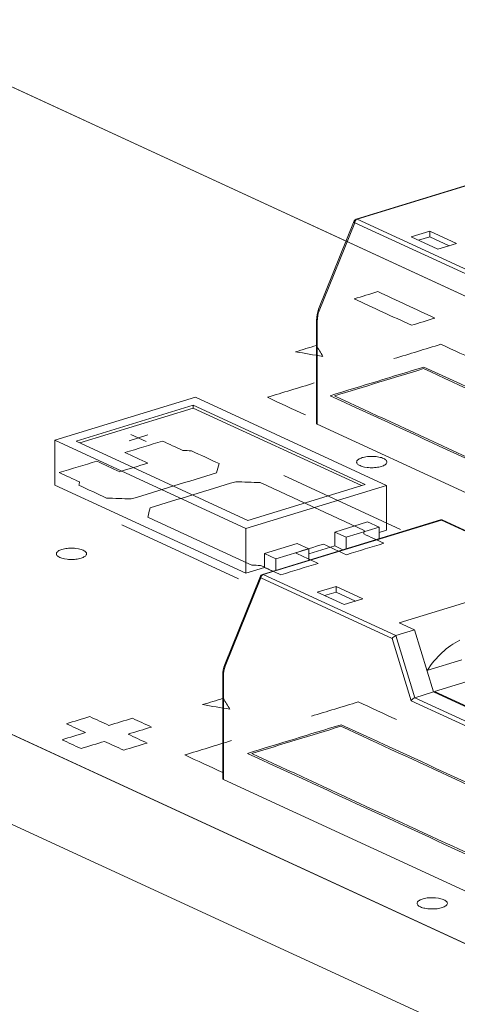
# Model space of a CAD drawing. Header units: inches. Extents: x -35 to 647, y 178 to 608.
# Tile 11 of 234: x 116 to 123, y 342 to 358. Entities that reach past the tile are written whole.
import ezdxf

# ---------------------------------------------------------------- set-up
doc = ezdxf.new("R2010")
doc.units = ezdxf.units.IN
doc.header["$MEASUREMENT"] = 0
doc.layers.add('1', color=7, linetype='Continuous')

# ---------------------------------------------------------------- blocks, each defined once
blk = doc.blocks.new('block 2755')
at = {"layer": '1', "color": 155, "lineweight": 18, "true_color": 0x4c7299}
blk.add_lwpolyline([(121.504, 354.921), (120.915, 353.462)], dxfattribs=at)
blk = doc.blocks.new('block 2756')
at = {"layer": '1', "color": 155, "lineweight": 18, "true_color": 0x4c7299}
blk.add_lwpolyline([(124.483, 355.85), (121.536, 354.95)], dxfattribs=at)
blk = doc.blocks.new('block 2757')
at = {"layer": '1', "color": 155, "lineweight": 18, "true_color": 0x4c7299}
blk.add_lwpolyline([(120.881, 353.271), (120.881, 351.573)], dxfattribs=at)
blk = doc.blocks.new('block 2783')
at = {"layer": '1', "color": 155, "lineweight": 18, "true_color": 0x4c7299}
blk.add_lwpolyline([(125.155, 348.966), (122.968, 349.974)], dxfattribs=at)
blk = doc.blocks.new('block 2784')
at = {"layer": '1', "color": 155, "lineweight": 18, "true_color": 0x4c7299}
blk.add_lwpolyline([(119.953, 349.047), (119.364, 347.589)], dxfattribs=at)
blk = doc.blocks.new('block 2785')
at = {"layer": '1', "color": 155, "lineweight": 18, "true_color": 0x4c7299}
blk.add_lwpolyline([(122.932, 349.977), (119.985, 349.076)], dxfattribs=at)
blk = doc.blocks.new('block 2786')
at = {"layer": '1', "color": 155, "lineweight": 18, "true_color": 0x4c7299}
blk.add_lwpolyline([(119.331, 347.397), (119.331, 345.699)], dxfattribs=at)
blk = doc.blocks.new('block 2832')
at = {"layer": '1', "color": 155, "lineweight": 18, "true_color": 0x4c7299}
blk.add_lwpolyline([(119.745, 349.969), (116.904, 351.279)], dxfattribs=at)
blk = doc.blocks.new('block 2833')
at = {"layer": '1', "color": 155, "lineweight": 18, "true_color": 0x4c7299}
blk.add_lwpolyline([(121.684, 350.561), (119.745, 349.969)], dxfattribs=at)
blk = doc.blocks.new('block 2834')
at = {"layer": '1', "color": 155, "lineweight": 18, "true_color": 0x4c7299}
blk.add_lwpolyline([(118.843, 351.872), (121.684, 350.561)], dxfattribs=at)
blk = doc.blocks.new('block 2835')
at = {"layer": '1', "color": 155, "lineweight": 18, "true_color": 0x4c7299}
blk.add_lwpolyline([(119.709, 349.837), (122.035, 350.548)], dxfattribs=at)
blk = doc.blocks.new('block 2836')
at = {"layer": '1', "color": 155, "lineweight": 18, "true_color": 0x4c7299}
blk.add_lwpolyline([(118.879, 352.004), (116.552, 351.293)], dxfattribs=at)
blk = doc.blocks.new('block 2837')
at = {"layer": '1', "color": 155, "lineweight": 18, "true_color": 0x4c7299}
blk.add_lwpolyline([(116.552, 351.293), (119.709, 349.837)], dxfattribs=at)
blk = doc.blocks.new('block 2838')
at = {"layer": '1', "color": 155, "lineweight": 18, "true_color": 0x4c7299}
blk.add_lwpolyline([(116.904, 351.279), (118.843, 351.872)], dxfattribs=at)
blk = doc.blocks.new('block 2839')
at = {"layer": '1', "color": 155, "lineweight": 18, "true_color": 0x4c7299}
blk.add_lwpolyline([(122.035, 350.548), (118.879, 352.004)], dxfattribs=at)
blk = doc.blocks.new('block 2840')
at = {"layer": '1', "color": 155, "lineweight": 18, "true_color": 0x4c7299}
blk.add_lwpolyline([(120.208, 349.334), (120.019, 349.422)], dxfattribs=at)
blk = doc.blocks.new('block 2841')
at = {"layer": '1', "color": 155, "lineweight": 18, "true_color": 0x4c7299}
blk.add_lwpolyline([(120.751, 349.5), (120.208, 349.334)], dxfattribs=at)
blk = doc.blocks.new('block 2842')
at = {"layer": '1', "color": 155, "lineweight": 18, "true_color": 0x4c7299}
blk.add_lwpolyline([(121.372, 349.69), (121.915, 349.856)], dxfattribs=at)
blk = doc.blocks.new('block 2843')
at = {"layer": '1', "color": 155, "lineweight": 18, "true_color": 0x4c7299}
blk.add_lwpolyline([(121.182, 349.777), (121.372, 349.69)], dxfattribs=at)
blk = doc.blocks.new('block 2844')
at = {"layer": '1', "color": 155, "lineweight": 18, "true_color": 0x4c7299}
blk.add_lwpolyline([(121.915, 349.856), (121.725, 349.943)], dxfattribs=at)
blk = doc.blocks.new('block 3220')
at = {"layer": '1', "color": 155, "lineweight": 18, "true_color": 0x4c7299}
blk.add_lwpolyline([(120.562, 349.588), (120.751, 349.5)], dxfattribs=at)
blk = doc.blocks.new('block 3428')
at = {"layer": '1', "color": 155, "lineweight": 18, "true_color": 0x4c7299}
blk.add_lwpolyline([(122.886, 354.451), (123.196, 354.546)], dxfattribs=at)
blk = doc.blocks.new('block 3429')
at = {"layer": '1', "color": 155, "lineweight": 18, "true_color": 0x4c7299}
blk.add_lwpolyline([(123.196, 354.546), (122.754, 354.75)], dxfattribs=at)
blk = doc.blocks.new('block 3430')
at = {"layer": '1', "color": 155, "lineweight": 18, "true_color": 0x4c7299}
blk.add_lwpolyline([(122.754, 354.75), (122.444, 354.655)], dxfattribs=at)
blk = doc.blocks.new('block 3431')
at = {"layer": '1', "color": 155, "lineweight": 18, "true_color": 0x4c7299}
blk.add_lwpolyline([(122.444, 354.655), (122.886, 354.451)], dxfattribs=at)
blk = doc.blocks.new('block 3433')
at = {"layer": '1', "color": 155, "lineweight": 13, "true_color": 0x4c7299}
blk.add_lwpolyline([(121.551, 354.948), (123.74, 353.938)], dxfattribs=at)
blk = doc.blocks.new('block 3434')
at = {"layer": '1', "color": 155, "lineweight": 13, "true_color": 0x4c7299}
blk.add_lwpolyline([(124.498, 355.849), (121.551, 354.948)], dxfattribs=at)
blk = doc.blocks.new('block 3465')
at = {"layer": '1', "color": 155, "lineweight": 13, "true_color": 0x4c7299}
blk.add_lwpolyline([(123.683, 353.889), (121.512, 354.89)], dxfattribs=at)
blk = doc.blocks.new('block 3470')
at = {"layer": '1', "color": 155, "lineweight": 13, "true_color": 0x4c7299}
blk.add_lwpolyline([(121.512, 354.89), (120.923, 353.432)], dxfattribs=at)
blk = doc.blocks.new('block 3635')
at = {"layer": '1', "color": 155, "lineweight": 18, "true_color": 0x4c7299}
blk.add_lwpolyline([(122.447, 346.989), (122.132, 348.015)], dxfattribs=at)
blk = doc.blocks.new('block 3636')
at = {"layer": '1', "color": 155, "lineweight": 13, "true_color": 0x4c7299}
blk.add_lwpolyline([(122.19, 348.065), (122.505, 347.038)], dxfattribs=at)
blk = doc.blocks.new('block 3637')
at = {"layer": '1', "color": 155, "lineweight": 13, "true_color": 0x4c7299}
blk.add_lwpolyline([(125.137, 348.965), (122.947, 349.975)], dxfattribs=at)
blk = doc.blocks.new('block 3639')
at = {"layer": '1', "color": 155, "lineweight": 18, "true_color": 0x4c7299}
blk.add_lwpolyline([(121.335, 348.578), (121.645, 348.673)], dxfattribs=at)
blk = doc.blocks.new('block 3640')
at = {"layer": '1', "color": 155, "lineweight": 18, "true_color": 0x4c7299}
blk.add_lwpolyline([(121.645, 348.673), (121.203, 348.876)], dxfattribs=at)
blk = doc.blocks.new('block 3641')
at = {"layer": '1', "color": 155, "lineweight": 18, "true_color": 0x4c7299}
blk.add_lwpolyline([(121.203, 348.876), (120.893, 348.782)], dxfattribs=at)
blk = doc.blocks.new('block 3642')
at = {"layer": '1', "color": 155, "lineweight": 18, "true_color": 0x4c7299}
blk.add_lwpolyline([(120.893, 348.782), (121.335, 348.578)], dxfattribs=at)
blk = doc.blocks.new('block 3643')
at = {"layer": '1', "color": 155, "lineweight": 18, "true_color": 0x4c7299}
blk.add_lwpolyline([(122.5, 348.159), (122.19, 348.065)], dxfattribs=at)
blk = doc.blocks.new('block 3644')
at = {"layer": '1', "color": 155, "lineweight": 13, "true_color": 0x4c7299}
blk.add_lwpolyline([(120, 349.075), (122.19, 348.065)], dxfattribs=at)
blk = doc.blocks.new('block 3645')
at = {"layer": '1', "color": 155, "lineweight": 13, "true_color": 0x4c7299}
blk.add_lwpolyline([(122.947, 349.975), (120, 349.075)], dxfattribs=at)
blk = doc.blocks.new('block 3648')
at = {"layer": '1', "color": 155, "lineweight": 18, "true_color": 0x4c7299}
blk.add_lwpolyline([(122.247, 348.276), (122.5, 348.159)], dxfattribs=at)
blk = doc.blocks.new('block 3653')
at = {"layer": '1', "color": 155, "lineweight": 18, "true_color": 0x4c7299}
blk.add_lwpolyline([(124.574, 348.987), (122.247, 348.276)], dxfattribs=at)
blk = doc.blocks.new('block 3654')
at = {"layer": '1', "color": 155, "lineweight": 13, "true_color": 0x4c7299}
blk.add_lwpolyline([(122.132, 348.015), (119.961, 349.017)], dxfattribs=at)
blk = doc.blocks.new('block 3656')
at = {"layer": '1', "color": 155, "lineweight": 18, "true_color": 0x4c7299}
blk.add_lwpolyline([(122.815, 347.133), (122.5, 348.159)], dxfattribs=at)
blk = doc.blocks.new('block 3657')
at = {"layer": '1', "color": 155, "lineweight": 18, "true_color": 0x4c7299}
blk.add_lwpolyline([(122.815, 347.133), (122.505, 347.038)], dxfattribs=at)
blk = doc.blocks.new('block 3676')
at = {"layer": '1', "color": 155, "lineweight": 13, "true_color": 0x4c7299}
blk.add_lwpolyline([(119.961, 349.017), (119.372, 347.558)], dxfattribs=at)
blk = doc.blocks.new('block 3689')
at = {"layer": '1', "color": 155, "lineweight": 13, "true_color": 0x4c7299}
blk.add_lwpolyline([(122.505, 347.038), (124.267, 346.226)], dxfattribs=at)
blk = doc.blocks.new('block 3690')
at = {"layer": '1', "color": 155, "lineweight": 13, "true_color": 0x4c7299}
blk.add_lwpolyline([(124.248, 346.158), (122.447, 346.989)], dxfattribs=at)
blk = doc.blocks.new('block 3693')
at = {"layer": '1', "color": 155, "lineweight": 18, "true_color": 0x4c7299}
blk.add_lwpolyline([(124.403, 346.401), (122.815, 347.133)], dxfattribs=at)
blk = doc.blocks.new('block 3697')
at = {"layer": '1', "color": 155, "lineweight": 18, "true_color": 0x4c7299}
blk.add_lwpolyline([(123.786, 347.433), (122.828, 347.141)], dxfattribs=at)
blk = doc.blocks.new('block 3698')
at = {"layer": '1', "color": 155, "lineweight": 18, "true_color": 0x4c7299}
blk.add_lwpolyline([(122.828, 347.141), (124.411, 346.411)], dxfattribs=at)
blk = doc.blocks.new('block 3853')
at = {"layer": '1', "color": 155, "lineweight": 18, "true_color": 0x4c7299}
blk.add_lwpolyline([(122.035, 350.548), (122.035, 349.806)], dxfattribs=at)
blk = doc.blocks.new('block 3854')
at = {"layer": '1', "color": 155, "lineweight": 18, "true_color": 0x4c7299}
blk.add_lwpolyline([(118.843, 351.825), (118.843, 351.872)], dxfattribs=at)
blk = doc.blocks.new('block 3855')
at = {"layer": '1', "color": 155, "lineweight": 18, "true_color": 0x4c7299}
blk.add_lwpolyline([(116.552, 351.293), (116.552, 350.551)], dxfattribs=at)
blk = doc.blocks.new('block 3856')
at = {"layer": '1', "color": 155, "lineweight": 18, "true_color": 0x4c7299}
blk.add_lwpolyline([(119.709, 349.837), (119.709, 349.095)], dxfattribs=at)
blk = doc.blocks.new('block 3857')
at = {"layer": '1', "color": 155, "lineweight": 18, "true_color": 0x4c7299}
blk.add_lwpolyline([(116.965, 351.251), (118.843, 351.825)], dxfattribs=at)
blk = doc.blocks.new('block 3858')
at = {"layer": '1', "color": 155, "lineweight": 18, "true_color": 0x4c7299}
blk.add_lwpolyline([(118.843, 351.825), (121.623, 350.543)], dxfattribs=at)
blk = doc.blocks.new('block 3859')
at = {"layer": '1', "color": 155, "lineweight": 18, "true_color": 0x4c7299}
blk.add_lwpolyline([(120.019, 349.422), (120.019, 349.19)], dxfattribs=at)
blk = doc.blocks.new('block 3860')
at = {"layer": '1', "color": 155, "lineweight": 18, "true_color": 0x4c7299}
blk.add_lwpolyline([(121.182, 349.777), (121.182, 349.546)], dxfattribs=at)
blk = doc.blocks.new('block 3861')
at = {"layer": '1', "color": 155, "lineweight": 18, "true_color": 0x4c7299}
blk.add_lwpolyline([(120.751, 349.5), (120.751, 349.31)], dxfattribs=at)
blk = doc.blocks.new('block 3862')
at = {"layer": '1', "color": 155, "lineweight": 18, "true_color": 0x4c7299}
blk.add_lwpolyline([(120.208, 349.334), (120.208, 349.144)], dxfattribs=at)
blk = doc.blocks.new('block 3863')
at = {"layer": '1', "color": 155, "lineweight": 18, "true_color": 0x4c7299}
blk.add_lwpolyline([(120.019, 349.422), (120.562, 349.588)], dxfattribs=at)
blk = doc.blocks.new('block 3864')
at = {"layer": '1', "color": 155, "lineweight": 18, "true_color": 0x4c7299}
blk.add_lwpolyline([(121.372, 349.69), (121.372, 349.5)], dxfattribs=at)
blk = doc.blocks.new('block 3865')
at = {"layer": '1', "color": 155, "lineweight": 18, "true_color": 0x4c7299}
blk.add_lwpolyline([(121.915, 349.856), (121.915, 349.666)], dxfattribs=at)
blk = doc.blocks.new('block 3866')
at = {"layer": '1', "color": 155, "lineweight": 18, "true_color": 0x4c7299}
blk.add_lwpolyline([(121.725, 349.943), (121.182, 349.777)], dxfattribs=at)
blk = doc.blocks.new('block 3867')
at = {"layer": '1', "color": 155, "lineweight": 18, "true_color": 0x4c7299}
blk.add_lwpolyline([(121.182, 349.546), (121.317, 349.483)], dxfattribs=at)
blk = doc.blocks.new('block 3868')
at = {"layer": '1', "color": 155, "lineweight": 18, "true_color": 0x4c7299}
blk.add_lwpolyline([(120.154, 349.128), (120.019, 349.19)], dxfattribs=at)
blk = doc.blocks.new('block 3869')
at = {"layer": '1', "color": 155, "lineweight": 18, "true_color": 0x4c7299}
blk.add_lwpolyline([(116.552, 350.551), (119.709, 349.095)], dxfattribs=at)
blk = doc.blocks.new('block 3870')
at = {"layer": '1', "color": 155, "lineweight": 18, "true_color": 0x4c7299}
blk.add_lwpolyline([(119.709, 349.095), (120.019, 349.19)], dxfattribs=at)
blk = doc.blocks.new('block 3871')
at = {"layer": '1', "color": 155, "lineweight": 18, "true_color": 0x4c7299}
blk.add_lwpolyline([(121.915, 349.769), (122.035, 349.806)], dxfattribs=at)
blk = doc.blocks.new('block 3872')
at = {"layer": '1', "color": 155, "lineweight": 18, "true_color": 0x4c7299}
blk.add_lwpolyline([(120.751, 349.414), (121.182, 349.546)], dxfattribs=at)
blk = doc.blocks.new('block 4667')
at = {"layer": '1', "color": 155, "lineweight": 18, "true_color": 0x4c7299}
blk.add_lwpolyline([(122.754, 354.657), (122.754, 354.75)], dxfattribs=at)
blk = doc.blocks.new('block 4675')
at = {"layer": '1', "color": 155, "lineweight": 18, "true_color": 0x4c7299}
blk.add_lwpolyline([(123.075, 354.509), (122.754, 354.657)], dxfattribs=at)
blk = doc.blocks.new('block 4676')
at = {"layer": '1', "color": 155, "lineweight": 18, "true_color": 0x4c7299}
blk.add_lwpolyline([(122.754, 354.657), (122.565, 354.599)], dxfattribs=at)
blk = doc.blocks.new('block 4702')
at = {"layer": '1', "color": 155, "lineweight": 13, "true_color": 0x4c7299}
blk.add_lwpolyline([(120.893, 353.259), (120.893, 351.561)], dxfattribs=at)
blk = doc.blocks.new('block 4706')
at = {"layer": '1', "color": 155, "lineweight": 18, "true_color": 0x4c7299}
blk.add_lwpolyline([(128.278, 348.154), (120.893, 351.561)], dxfattribs=at)
blk = doc.blocks.new('block 4783')
at = {"layer": '1', "color": 155, "lineweight": 18, "true_color": 0x4c7299}
blk.add_lwpolyline([(121.203, 348.784), (121.203, 348.876)], dxfattribs=at)
blk = doc.blocks.new('block 4792')
at = {"layer": '1', "color": 155, "lineweight": 18, "true_color": 0x4c7299}
blk.add_lwpolyline([(121.524, 348.636), (121.203, 348.784)], dxfattribs=at)
blk = doc.blocks.new('block 4793')
at = {"layer": '1', "color": 155, "lineweight": 18, "true_color": 0x4c7299}
blk.add_lwpolyline([(121.203, 348.784), (121.014, 348.726)], dxfattribs=at)
blk = doc.blocks.new('block 4813')
at = {"layer": '1', "color": 155, "lineweight": 18, "true_color": 0x4c7299}
blk.add_lwpolyline([(123.283, 347.665), (122.706, 347.489)], dxfattribs=at)
blk = doc.blocks.new('block 4818')
at = {"layer": '1', "color": 155, "lineweight": 13, "true_color": 0x4c7299}
blk.add_lwpolyline([(119.342, 347.385), (119.342, 345.687)], dxfattribs=at)
blk = doc.blocks.new('block 4822')
at = {"layer": '1', "color": 155, "lineweight": 18, "true_color": 0x4c7299}
blk.add_lwpolyline([(126.727, 342.281), (119.342, 345.687)], dxfattribs=at)
blk = doc.blocks.new('block 4950')
at = {"layer": '1', "color": 18, "lineweight": 13, "true_color": 0x4c0000}
blk.add_lwpolyline([(190.315, 312.075), (107.269, 350.384)], dxfattribs=at)
blk = doc.blocks.new('block 4969')
at = {"layer": '1', "color": 18, "lineweight": 13, "true_color": 0x4c0000}
blk.add_lwpolyline([(119.592, 349.002), (117.661, 349.893)], dxfattribs=at)
blk = doc.blocks.new('block 4972')
at = {"layer": '1', "color": 18, "lineweight": 13, "true_color": 0x4c0000}
blk.add_lwpolyline([(119.592, 349.002), (117.661, 349.893)], dxfattribs=at)
blk = doc.blocks.new('block 4990')
at = {"layer": '1', "color": 18, "lineweight": 13, "true_color": 0x4c0000}
blk.add_lwpolyline([(190.315, 312.075), (107.269, 350.384)], dxfattribs=at)
blk = doc.blocks.new('block 5096')
at = {"layer": '1', "color": 18, "lineweight": 13, "true_color": 0x4c0000}
blk.add_lwpolyline([(114.071, 357.951), (197.117, 319.642)], dxfattribs=at)
blk = doc.blocks.new('block 5139')
at = {"layer": '1', "color": 18, "lineweight": 13, "true_color": 0x4c0000}
blk.add_lwpolyline([(122.271, 349.82), (120.339, 350.712)], dxfattribs=at)
blk = doc.blocks.new('block 5140')
at = {"layer": '1', "color": 18, "lineweight": 13, "true_color": 0x4c0000}
blk.add_lwpolyline([(117.811, 351.391), (118.063, 351.275)], dxfattribs=at)
blk = doc.blocks.new('block 5141')
at = {"layer": '1', "color": 18, "lineweight": 13, "true_color": 0x4c0000}
blk.add_lwpolyline([(117.782, 351.286), (118.092, 351.381)], dxfattribs=at)
blk = doc.blocks.new('block 5159')
at = {"layer": '1', "color": 18, "lineweight": 13, "true_color": 0x4c0000}
blk.add_lwpolyline([(117.782, 351.286), (118.092, 351.381)], dxfattribs=at)
blk = doc.blocks.new('block 5177')
at = {"layer": '1', "color": 18, "lineweight": 13, "true_color": 0x4c0000}
blk.add_lwpolyline([(122.271, 349.82), (120.339, 350.712)], dxfattribs=at)
blk = doc.blocks.new('block 5180')
at = {"layer": '1', "color": 18, "lineweight": 13, "true_color": 0x4c0000}
blk.add_lwpolyline([(117.811, 351.391), (118.063, 351.275)], dxfattribs=at)
blk = doc.blocks.new('block 5185')
at = {"layer": '1', "color": 18, "lineweight": 13, "true_color": 0x4c0000}
blk.add_lwpolyline([(114.071, 357.951), (197.117, 319.642)], dxfattribs=at)
blk = doc.blocks.new('block 5335')
at = {"layer": '1', "color": 155, "lineweight": 18, "true_color": 0x4c7299}
blk.add_open_spline([(121.536, 354.95), (121.522, 354.945), (121.51, 354.935), (121.504, 354.921)], degree=3, dxfattribs=at)
blk = doc.blocks.new('block 5338')
at = {"layer": '1', "color": 155, "lineweight": 18, "true_color": 0x4c7299}
blk.add_open_spline([(119.985, 349.076), (119.971, 349.072), (119.959, 349.061), (119.953, 349.047)], degree=3, dxfattribs=at)
blk = doc.blocks.new('block 5339')
at = {"layer": '1', "color": 155, "lineweight": 18, "true_color": 0x4c7299}
blk.add_open_spline([(122.968, 349.974), (122.957, 349.979), (122.944, 349.98), (122.932, 349.977)], degree=3, dxfattribs=at)
blk = doc.blocks.new('block 5480')
at = {"layer": '1', "color": 155, "lineweight": 13, "true_color": 0x4c7299}
blk.add_open_spline([(121.551, 354.948), (121.529, 354.942), (121.512, 354.916), (121.512, 354.89)], degree=3, dxfattribs=at)
blk = doc.blocks.new('block 5481')
at = {"layer": '1', "color": 155, "lineweight": 13, "true_color": 0x4c7299}
blk.add_open_spline([(121.551, 354.948), (121.546, 354.951), (121.541, 354.951), (121.536, 354.95)], degree=3, dxfattribs=at)
blk = doc.blocks.new('block 5482')
at = {"layer": '1', "color": 155, "lineweight": 13, "true_color": 0x4c7299}
blk.add_open_spline([(121.504, 354.921), (121.501, 354.911), (121.503, 354.9), (121.512, 354.89)], degree=3, dxfattribs=at)
blk = doc.blocks.new('block 5486')
at = {"layer": '1', "color": 155, "lineweight": 13, "true_color": 0x4c7299}
blk.add_open_spline([(120.915, 353.462), (120.911, 353.453), (120.914, 353.442), (120.923, 353.432)], degree=3, dxfattribs=at)
blk = doc.blocks.new('block 5492')
at = {"layer": '1', "color": 155, "lineweight": 13, "true_color": 0x4c7299}
blk.add_open_spline([(120.881, 353.271), (120.881, 353.266), (120.885, 353.262), (120.893, 353.259)], degree=3, dxfattribs=at)
blk = doc.blocks.new('block 5493')
at = {"layer": '1', "color": 155, "lineweight": 13, "true_color": 0x4c7299}
blk.add_open_spline([(120.923, 353.432), (120.903, 353.383), (120.893, 353.324), (120.893, 353.259)], degree=3, dxfattribs=at)
blk = doc.blocks.new('block 5566')
at = {"layer": '1', "color": 155, "lineweight": 18, "true_color": 0x4c7299}
blk.add_open_spline([(122.19, 348.065), (122.168, 348.058), (122.142, 348.036), (122.132, 348.015)], degree=3, dxfattribs=at)
blk = doc.blocks.new('block 5567')
at = {"layer": '1', "color": 155, "lineweight": 18, "true_color": 0x4c7299}
blk.add_open_spline([(122.505, 347.038), (122.484, 347.032), (122.458, 347.01), (122.447, 346.989)], degree=3, dxfattribs=at)
blk = doc.blocks.new('block 5568')
at = {"layer": '1', "color": 155, "lineweight": 13, "true_color": 0x4c7299}
blk.add_open_spline([(122.968, 349.974), (122.962, 349.977), (122.954, 349.977), (122.947, 349.975)], degree=3, dxfattribs=at)
blk = doc.blocks.new('block 5572')
at = {"layer": '1', "color": 155, "lineweight": 13, "true_color": 0x4c7299}
blk.add_open_spline([(120, 349.075), (119.978, 349.068), (119.961, 349.042), (119.961, 349.017)], degree=3, dxfattribs=at)
blk = doc.blocks.new('block 5575')
at = {"layer": '1', "color": 155, "lineweight": 13, "true_color": 0x4c7299}
blk.add_open_spline([(120, 349.075), (119.995, 349.077), (119.99, 349.078), (119.985, 349.076)], degree=3, dxfattribs=at)
blk = doc.blocks.new('block 5576')
at = {"layer": '1', "color": 155, "lineweight": 13, "true_color": 0x4c7299}
blk.add_open_spline([(119.953, 349.047), (119.95, 349.038), (119.952, 349.027), (119.961, 349.017)], degree=3, dxfattribs=at)
blk = doc.blocks.new('block 5577')
at = {"layer": '1', "color": 155, "lineweight": 13, "true_color": 0x4c7299}
blk.add_open_spline([(122.947, 349.975), (122.942, 349.978), (122.937, 349.978), (122.932, 349.977)], degree=3, dxfattribs=at)
blk = doc.blocks.new('block 5580')
at = {"layer": '1', "color": 155, "lineweight": 13, "true_color": 0x4c7299}
blk.add_open_spline([(119.364, 347.589), (119.361, 347.579), (119.363, 347.568), (119.372, 347.558)], degree=3, dxfattribs=at)
blk = doc.blocks.new('block 5586')
at = {"layer": '1', "color": 155, "lineweight": 13, "true_color": 0x4c7299}
blk.add_open_spline([(119.331, 347.397), (119.331, 347.393), (119.335, 347.389), (119.342, 347.385)], degree=3, dxfattribs=at)
blk = doc.blocks.new('block 5587')
at = {"layer": '1', "color": 155, "lineweight": 13, "true_color": 0x4c7299}
blk.add_open_spline([(119.372, 347.558), (119.352, 347.509), (119.342, 347.45), (119.342, 347.385)], degree=3, dxfattribs=at)
blk = doc.blocks.new('block 5653')
at = {"layer": '1', "color": 155, "lineweight": 18, "true_color": 0x4c7299}
blk.add_open_spline([(120.881, 351.573), (120.881, 351.568), (120.885, 351.564), (120.893, 351.561)], degree=3, dxfattribs=at)
blk = doc.blocks.new('block 5668')
at = {"layer": '1', "color": 155, "lineweight": 18, "true_color": 0x4c7299}
blk.add_open_spline([(123.25, 347.99), (123.044, 347.886), (122.853, 347.71), (122.707, 347.487)], degree=3, dxfattribs=at)
blk = doc.blocks.new('block 5670')
at = {"layer": '1', "color": 155, "lineweight": 18, "true_color": 0x4c7299}
blk.add_open_spline([(119.331, 345.699), (119.331, 345.695), (119.335, 345.691), (119.342, 345.687)], degree=3, dxfattribs=at)
blk = doc.blocks.new('block 7532')
at = {"layer": '1', "color": 155, "lineweight": 18, "true_color": 0x4c7299}
blk.add_open_spline([(120.915, 353.462), (120.893, 353.405), (120.881, 353.341), (120.881, 353.271)], degree=3, dxfattribs=at)
blk = doc.blocks.new('block 7536')
at = {"layer": '1', "color": 155, "lineweight": 18, "true_color": 0x4c7299}
blk.add_open_spline([(119.364, 347.589), (119.342, 347.532), (119.331, 347.468), (119.331, 347.397)], degree=3, dxfattribs=at)
blk = doc.blocks.new('block 7554')
at = {"layer": '1', "color": 155, "lineweight": 18, "true_color": 0x4c7299}
blk.add_lwpolyline([(114.071, 357.951), (121.369, 354.584)], dxfattribs=at)
blk = doc.blocks.new('block 7569')
at = {"layer": '1', "color": 155, "lineweight": 18, "true_color": 0x4c7299}
blk.add_lwpolyline([(190.315, 312.075), (107.269, 350.384)], dxfattribs=at)
blk = doc.blocks.new('block 7601')
at = {"layer": '1', "color": 155, "lineweight": 18, "true_color": 0x4c7299}
blk.add_lwpolyline([(190.315, 310.592), (107.269, 348.901)], dxfattribs=at)
blk = doc.blocks.new('block 7602')
at = {"layer": '1', "color": 18, "lineweight": 13, "true_color": 0x4c0000}
for points in [[(97.271, 354.996), (85.466, 360.441), (84.728, 360.782), (85.625, 361.059), (87.439, 361.613), (91.065, 362.721), (98.318, 364.937), (110.191, 359.741), (110.929, 359.4), (110.701, 359.093), (110.158, 358.243), (111.911, 357.667), (114.106, 357.935), (120.008, 355.212), (167.229, 333.429), (190.84, 322.538)], [(190.777, 312.214), (187.736, 313.265), (140.515, 335.047), (116.905, 345.939), (111.002, 348.662), (108.051, 350.023), (107.313, 350.363), (108.067, 350.676), (108.174, 351.55), (104.137, 351.829), (101.185, 353.19), (100.447, 353.531), (100.152, 353.698), (100.602, 353.839), (101.2, 354.683), (99.487, 355.275), (97.271, 354.996)]]:
    blk.add_lwpolyline(points, dxfattribs=at)
blk = doc.blocks.new('block 7605')
at = {"layer": '1', "color": 18, "lineweight": 13, "true_color": 0x4c0000}
for points in [[(97.271, 354.996), (85.466, 360.441), (84.728, 360.782), (85.625, 361.059), (87.439, 361.613), (91.065, 362.721), (98.318, 364.937), (110.191, 359.741), (110.929, 359.4), (110.701, 359.093), (110.158, 358.243), (111.911, 357.667), (114.106, 357.935), (120.008, 355.212), (167.229, 333.429), (190.84, 322.538)], [(190.777, 312.214), (187.736, 313.265), (140.515, 335.047), (116.905, 345.939), (111.002, 348.662), (108.051, 350.023), (107.313, 350.363), (108.067, 350.676), (108.174, 351.55), (104.137, 351.829), (101.185, 353.19), (100.447, 353.531), (100.152, 353.698), (100.602, 353.839), (101.2, 354.683), (99.487, 355.275), (97.271, 354.996)]]:
    blk.add_lwpolyline(points, dxfattribs=at)
blk = doc.blocks.new('block 7726')
at = {"layer": '1', "color": 18, "lineweight": 13, "true_color": 0x4c0000}
blk.add_open_spline([(121.374, 349.401), (121.581, 349.465), (121.788, 349.528), (121.995, 349.591), (121.883, 349.642), (121.772, 349.694), (121.66, 349.745), (121.663, 349.764), (121.667, 349.782), (121.67, 349.8), (121.097, 350.065), (120.524, 350.329), (119.951, 350.593), (119.816, 350.598), (119.68, 350.604), (119.545, 350.609), (119.073, 350.465), (118.602, 350.321), (118.13, 350.177), (118.117, 350.126), (118.103, 350.075), (118.09, 350.024), (118.663, 349.76), (119.236, 349.496), (119.808, 349.231), (119.857, 349.229), (119.905, 349.226), (119.954, 349.224), (120.065, 349.173), (120.177, 349.121), (120.288, 349.07), (120.495, 349.133), (120.702, 349.196), (120.909, 349.259), (120.783, 349.317), (120.656, 349.376), (120.53, 349.434), (120.685, 349.481), (120.84, 349.529), (120.995, 349.576), (121.122, 349.518), (121.248, 349.46), (121.374, 349.401)], degree=3, knots=[0, 0, 0, 0, 1, 1, 1, 2, 2, 2, 3, 3, 3, 4, 4, 4, 5, 5, 5, 6, 6, 6, 7, 7, 7, 8, 8, 8, 9, 9, 9, 10, 10, 10, 11, 11, 11, 12, 12, 12, 13, 13, 13, 14, 14, 14, 14], dxfattribs=at)
blk = doc.blocks.new('block 7727')
at = {"layer": '1', "color": 18, "lineweight": 13, "true_color": 0x4c0000}
blk.add_open_spline([(121.374, 349.401), (121.581, 349.465), (121.788, 349.528), (121.995, 349.591), (121.883, 349.642), (121.772, 349.694), (121.66, 349.745), (121.663, 349.764), (121.667, 349.782), (121.67, 349.8), (121.097, 350.065), (120.524, 350.329), (119.951, 350.593), (119.816, 350.598), (119.68, 350.604), (119.545, 350.609), (119.073, 350.465), (118.602, 350.321), (118.13, 350.177), (118.117, 350.126), (118.103, 350.075), (118.09, 350.024), (118.663, 349.76), (119.236, 349.496), (119.808, 349.231), (119.857, 349.229), (119.905, 349.226), (119.954, 349.224), (120.065, 349.173), (120.177, 349.121), (120.288, 349.07), (120.495, 349.133), (120.702, 349.196), (120.909, 349.259), (120.783, 349.317), (120.656, 349.376), (120.53, 349.434), (120.685, 349.481), (120.84, 349.529), (120.995, 349.576), (121.122, 349.518), (121.248, 349.46), (121.374, 349.401)], degree=3, knots=[0, 0, 0, 0, 1, 1, 1, 2, 2, 2, 3, 3, 3, 4, 4, 4, 5, 5, 5, 6, 6, 6, 7, 7, 7, 8, 8, 8, 9, 9, 9, 10, 10, 10, 11, 11, 11, 12, 12, 12, 13, 13, 13, 14, 14, 14, 14], dxfattribs=at)
blk = doc.blocks.new('block 7728')
at = {"layer": '1', "color": 18, "lineweight": 13, "true_color": 0x4c0000}
blk.add_open_spline([(119.27, 350.907), (119.256, 350.856), (119.243, 350.806), (119.229, 350.755), (118.758, 350.611), (118.286, 350.467), (117.815, 350.323), (117.679, 350.328), (117.544, 350.333), (117.408, 350.339), (117.256, 350.409), (117.104, 350.479), (116.952, 350.549), (116.955, 350.567), (116.959, 350.586), (116.962, 350.604), (116.85, 350.655), (116.739, 350.707), (116.627, 350.758), (116.834, 350.822), (117.041, 350.885), (117.248, 350.948), (117.374, 350.89), (117.5, 350.832), (117.627, 350.773), (117.782, 350.821), (117.937, 350.868), (118.092, 350.915), (117.966, 350.974), (117.839, 351.032), (117.713, 351.09), (117.92, 351.153), (118.127, 351.217), (118.334, 351.28), (118.445, 351.228), (118.557, 351.177), (118.668, 351.125), (118.717, 351.123), (118.765, 351.12), (118.814, 351.118), (118.966, 351.048), (119.118, 350.978), (119.27, 350.907)], degree=3, knots=[0, 0, 0, 0, 1, 1, 1, 2, 2, 2, 3, 3, 3, 4, 4, 4, 5, 5, 5, 6, 6, 6, 7, 7, 7, 8, 8, 8, 9, 9, 9, 10, 10, 10, 11, 11, 11, 12, 12, 12, 13, 13, 13, 14, 14, 14, 14], dxfattribs=at)
blk = doc.blocks.new('block 7729')
at = {"layer": '1', "color": 18, "lineweight": 13, "true_color": 0x4c0000}
blk.add_open_spline([(119.27, 350.907), (119.256, 350.856), (119.243, 350.806), (119.229, 350.755), (118.758, 350.611), (118.286, 350.467), (117.815, 350.323), (117.679, 350.328), (117.544, 350.333), (117.408, 350.339), (117.256, 350.409), (117.104, 350.479), (116.952, 350.549), (116.955, 350.567), (116.959, 350.586), (116.962, 350.604), (116.85, 350.655), (116.739, 350.707), (116.627, 350.758), (116.834, 350.822), (117.041, 350.885), (117.248, 350.948), (117.374, 350.89), (117.5, 350.832), (117.627, 350.773), (117.782, 350.821), (117.937, 350.868), (118.092, 350.915), (117.966, 350.974), (117.839, 351.032), (117.713, 351.09), (117.92, 351.153), (118.127, 351.217), (118.334, 351.28), (118.445, 351.228), (118.557, 351.177), (118.668, 351.125), (118.717, 351.123), (118.765, 351.12), (118.814, 351.118), (118.966, 351.048), (119.118, 350.978), (119.27, 350.907)], degree=3, knots=[0, 0, 0, 0, 1, 1, 1, 2, 2, 2, 3, 3, 3, 4, 4, 4, 5, 5, 5, 6, 6, 6, 7, 7, 7, 8, 8, 8, 9, 9, 9, 10, 10, 10, 11, 11, 11, 12, 12, 12, 13, 13, 13, 14, 14, 14, 14], dxfattribs=at)
blk = doc.blocks.new('block 7744')
at = {"layer": '1', "color": 18, "lineweight": 13, "true_color": 0x4c0000}
blk.add_open_spline([(119.27, 350.907), (119.256, 350.856), (119.243, 350.806), (119.229, 350.755), (118.758, 350.611), (118.286, 350.467), (117.815, 350.323), (117.679, 350.328), (117.544, 350.333), (117.408, 350.339), (117.256, 350.409), (117.104, 350.479), (116.952, 350.549), (116.955, 350.567), (116.959, 350.586), (116.962, 350.604), (116.85, 350.655), (116.739, 350.707), (116.627, 350.758), (116.834, 350.822), (117.041, 350.885), (117.248, 350.948), (117.374, 350.89), (117.5, 350.832), (117.627, 350.773), (117.782, 350.821), (117.937, 350.868), (118.092, 350.915), (117.966, 350.974), (117.839, 351.032), (117.713, 351.09), (117.92, 351.153), (118.127, 351.217), (118.334, 351.28), (118.445, 351.228), (118.557, 351.177), (118.668, 351.125), (118.717, 351.123), (118.765, 351.12), (118.814, 351.118), (118.966, 351.048), (119.118, 350.978), (119.27, 350.907)], degree=3, knots=[0, 0, 0, 0, 1, 1, 1, 2, 2, 2, 3, 3, 3, 4, 4, 4, 5, 5, 5, 6, 6, 6, 7, 7, 7, 8, 8, 8, 9, 9, 9, 10, 10, 10, 11, 11, 11, 12, 12, 12, 13, 13, 13, 14, 14, 14, 14], dxfattribs=at)
blk = doc.blocks.new('block 7776')
at = {"layer": '1', "color": 18, "lineweight": 13, "true_color": 0x4c0000}
blk.add_open_spline([(121.374, 349.401), (121.581, 349.465), (121.788, 349.528), (121.995, 349.591), (121.883, 349.642), (121.772, 349.694), (121.66, 349.745), (121.663, 349.764), (121.667, 349.782), (121.67, 349.8), (121.097, 350.065), (120.524, 350.329), (119.951, 350.593), (119.816, 350.598), (119.68, 350.604), (119.545, 350.609), (119.073, 350.465), (118.602, 350.321), (118.13, 350.177), (118.117, 350.126), (118.103, 350.075), (118.09, 350.024), (118.663, 349.76), (119.236, 349.496), (119.808, 349.231), (119.857, 349.229), (119.905, 349.226), (119.954, 349.224), (120.065, 349.173), (120.177, 349.121), (120.288, 349.07), (120.495, 349.133), (120.702, 349.196), (120.909, 349.259), (120.783, 349.317), (120.656, 349.376), (120.53, 349.434), (120.685, 349.481), (120.84, 349.529), (120.995, 349.576), (121.122, 349.518), (121.248, 349.46), (121.374, 349.401)], degree=3, knots=[0, 0, 0, 0, 1, 1, 1, 2, 2, 2, 3, 3, 3, 4, 4, 4, 5, 5, 5, 6, 6, 6, 7, 7, 7, 8, 8, 8, 9, 9, 9, 10, 10, 10, 11, 11, 11, 12, 12, 12, 13, 13, 13, 14, 14, 14, 14], dxfattribs=at)
blk = doc.blocks.new('block 7803')
at = {"layer": '1', "color": 18, "lineweight": 13, "true_color": 0x4c0000}
blk.add_open_spline([(121.374, 349.401), (121.581, 349.465), (121.788, 349.528), (121.995, 349.591), (121.883, 349.642), (121.772, 349.694), (121.66, 349.745), (121.663, 349.764), (121.667, 349.782), (121.67, 349.8), (121.097, 350.065), (120.524, 350.329), (119.951, 350.593), (119.816, 350.598), (119.68, 350.604), (119.545, 350.609), (119.073, 350.465), (118.602, 350.321), (118.13, 350.177), (118.117, 350.126), (118.103, 350.075), (118.09, 350.024), (118.663, 349.76), (119.236, 349.496), (119.808, 349.231), (119.857, 349.229), (119.905, 349.226), (119.954, 349.224), (120.065, 349.173), (120.177, 349.121), (120.288, 349.07), (120.495, 349.133), (120.702, 349.196), (120.909, 349.259), (120.783, 349.317), (120.656, 349.376), (120.53, 349.434), (120.685, 349.481), (120.84, 349.529), (120.995, 349.576), (121.122, 349.518), (121.248, 349.46), (121.374, 349.401)], degree=3, knots=[0, 0, 0, 0, 1, 1, 1, 2, 2, 2, 3, 3, 3, 4, 4, 4, 5, 5, 5, 6, 6, 6, 7, 7, 7, 8, 8, 8, 9, 9, 9, 10, 10, 10, 11, 11, 11, 12, 12, 12, 13, 13, 13, 14, 14, 14, 14], dxfattribs=at)
blk = doc.blocks.new('block 7830')
at = {"layer": '1', "color": 18, "lineweight": 13, "true_color": 0x4c0000}
blk.add_open_spline([(119.27, 350.907), (119.256, 350.856), (119.243, 350.806), (119.229, 350.755), (118.758, 350.611), (118.286, 350.467), (117.815, 350.323), (117.679, 350.328), (117.544, 350.333), (117.408, 350.339), (117.256, 350.409), (117.104, 350.479), (116.952, 350.549), (116.955, 350.567), (116.959, 350.586), (116.962, 350.604), (116.85, 350.655), (116.739, 350.707), (116.627, 350.758), (116.834, 350.822), (117.041, 350.885), (117.248, 350.948), (117.374, 350.89), (117.5, 350.832), (117.627, 350.773), (117.782, 350.821), (117.937, 350.868), (118.092, 350.915), (117.966, 350.974), (117.839, 351.032), (117.713, 351.09), (117.92, 351.153), (118.127, 351.217), (118.334, 351.28), (118.445, 351.228), (118.557, 351.177), (118.668, 351.125), (118.717, 351.123), (118.765, 351.12), (118.814, 351.118), (118.966, 351.048), (119.118, 350.978), (119.27, 350.907)], degree=3, knots=[0, 0, 0, 0, 1, 1, 1, 2, 2, 2, 3, 3, 3, 4, 4, 4, 5, 5, 5, 6, 6, 6, 7, 7, 7, 8, 8, 8, 9, 9, 9, 10, 10, 10, 11, 11, 11, 12, 12, 12, 13, 13, 13, 14, 14, 14, 14], dxfattribs=at)
blk = doc.blocks.new('block 7965')
at = {"layer": '1', "color": 18, "lineweight": 13, "true_color": 0x4c0000}
blk.add_open_spline([(117.836, 346.699), (117.707, 346.659), (117.577, 346.62), (117.448, 346.58), (117.343, 346.629), (117.238, 346.677), (117.133, 346.726), (117.003, 346.686), (116.874, 346.647), (116.745, 346.607), (116.85, 346.559), (116.955, 346.51), (117.06, 346.462), (116.931, 346.422), (116.802, 346.383), (116.673, 346.343), (116.778, 346.295), (116.883, 346.246), (116.988, 346.198), (117.117, 346.237), (117.247, 346.277), (117.376, 346.316), (117.481, 346.268), (117.586, 346.219), (117.692, 346.171), (117.821, 346.21), (117.95, 346.25), (118.079, 346.289), (117.974, 346.338), (117.869, 346.386), (117.764, 346.435), (117.893, 346.474), (118.022, 346.514), (118.152, 346.553), (118.046, 346.602), (117.941, 346.65), (117.836, 346.699)], degree=3, knots=[0, 0, 0, 0, 1, 1, 1, 2, 2, 2, 3, 3, 3, 4, 4, 4, 5, 5, 5, 6, 6, 6, 7, 7, 7, 8, 8, 8, 9, 9, 9, 10, 10, 10, 11, 11, 11, 12, 12, 12, 12], dxfattribs=at)
blk = doc.blocks.new('block 7967')
at = {"layer": '1', "color": 18, "lineweight": 13, "true_color": 0x4c0000}
blk.add_open_spline([(119.339, 347.028), (119.225, 346.993), (119.111, 346.958), (118.997, 346.924), (119.147, 346.898), (119.297, 346.873), (119.447, 346.848), (119.411, 346.908), (119.375, 346.968), (119.339, 347.028)], degree=3, knots=[0, 0, 0, 0, 1, 1, 1, 2, 2, 2, 3, 3, 3, 3], dxfattribs=at)
blk = doc.blocks.new('block 7990')
at = {"layer": '1', "color": 18, "lineweight": 13, "true_color": 0x4c0000}
blk.add_lwpolyline([(116.671, 349.489), (116.69, 349.494), (116.711, 349.499), (116.733, 349.503), (116.757, 349.506), (116.781, 349.509), (116.806, 349.51), (116.856, 349.51), (116.88, 349.508), (116.903, 349.506), (116.947, 349.499), (116.968, 349.494), (116.988, 349.489), (117.006, 349.483), (117.023, 349.476), (117.038, 349.468), (117.051, 349.46), (117.061, 349.452), (117.069, 349.443), (117.075, 349.434), (117.078, 349.425), (117.079, 349.416), (117.078, 349.407), (117.074, 349.398), (117.068, 349.389), (117.06, 349.38), (117.049, 349.372), (117.036, 349.364), (117.021, 349.356), (117.005, 349.349), (116.987, 349.344), (116.968, 349.338), (116.947, 349.334), (116.925, 349.33), (116.901, 349.326), (116.877, 349.324), (116.852, 349.323), (116.802, 349.323), (116.778, 349.324), (116.755, 349.327), (116.711, 349.334), (116.69, 349.338), (116.67, 349.344), (116.652, 349.35), (116.635, 349.357), (116.62, 349.365), (116.608, 349.373), (116.597, 349.381), (116.589, 349.39), (116.584, 349.399), (116.58, 349.407), (116.579, 349.416), (116.58, 349.426), (116.584, 349.435), (116.59, 349.444), (116.598, 349.453), (116.609, 349.461), (116.622, 349.469), (116.637, 349.477), (116.654, 349.483), (116.671, 349.489)], dxfattribs=at)
blk = doc.blocks.new('block 7993')
at = {"layer": '1', "color": 18, "lineweight": 13, "true_color": 0x4c0000}
blk.add_lwpolyline([(122.599, 343.58), (122.585, 343.587), (122.573, 343.594), (122.563, 343.602), (122.554, 343.611), (122.548, 343.62), (122.544, 343.629), (122.543, 343.638), (122.544, 343.647), (122.547, 343.656), (122.552, 343.664), (122.559, 343.673), (122.568, 343.681), (122.58, 343.688), (122.593, 343.696), (122.609, 343.703), (122.626, 343.709), (122.645, 343.715), (122.665, 343.72), (122.709, 343.728), (122.754, 343.732), (122.8, 343.733), (122.848, 343.731), (122.894, 343.725), (122.916, 343.721), (122.936, 343.716), (122.955, 343.71), (122.972, 343.704), (122.987, 343.698), (123.001, 343.691), (123.013, 343.683), (123.024, 343.675), (123.032, 343.666), (123.038, 343.656), (123.042, 343.647), (123.043, 343.637), (123.04, 343.627), (123.036, 343.617), (123.028, 343.607), (123.018, 343.598), (123.005, 343.59), (122.991, 343.582), (122.976, 343.575), (122.959, 343.569), (122.941, 343.564), (122.921, 343.559), (122.9, 343.554), (122.877, 343.551), (122.852, 343.548), (122.826, 343.546), (122.773, 343.546), (122.747, 343.547), (122.721, 343.549), (122.696, 343.552), (122.673, 343.557), (122.652, 343.562), (122.632, 343.567), (122.614, 343.573), (122.599, 343.58)], dxfattribs=at)
blk = doc.blocks.new('block 7994')
at = {"layer": '1', "color": 18, "lineweight": 13, "true_color": 0x4c0000}
blk.add_open_spline([(120.795, 346.732), (121.053, 346.811), (121.312, 346.89), (121.57, 346.969), (121.781, 346.871), (121.991, 346.774), (122.202, 346.677)], degree=3, knots=[0, 0, 0, 0, 1, 1, 1, 2, 2, 2, 2], dxfattribs=at)
blk = doc.blocks.new('block 7995')
at = {"layer": '1', "color": 18, "lineweight": 13, "true_color": 0x4c0000}
blk.add_open_spline([(119.332, 345.801), (119.122, 345.898), (118.911, 345.995), (118.701, 346.092), (118.959, 346.171), (119.218, 346.25), (119.476, 346.329)], degree=3, knots=[0, 0, 0, 0, 1, 1, 1, 2, 2, 2, 2], dxfattribs=at)
blk = doc.blocks.new('block 8000')
at = {"layer": '1', "color": 18, "lineweight": 13, "true_color": 0x4c0000}
blk.add_open_spline([(123.596, 344.369), (122.334, 344.951), (121.071, 345.533), (119.809, 346.116), (120.3, 346.266), (120.791, 346.416), (121.283, 346.566), (122.545, 345.984), (123.808, 345.401), (125.07, 344.819), (124.579, 344.669), (124.088, 344.519), (123.596, 344.369)], degree=3, knots=[0, 0, 0, 0, 1, 1, 1, 2, 2, 2, 3, 3, 3, 4, 4, 4, 4], dxfattribs=at)
blk = doc.blocks.new('block 8001')
at = {"layer": '1', "color": 18, "lineweight": 13, "true_color": 0x4c0000}
blk.add_open_spline([(123.589, 344.342), (122.306, 344.934), (121.022, 345.526), (119.739, 346.118), (120.256, 346.276), (120.773, 346.434), (121.29, 346.592), (122.573, 346), (123.857, 345.408), (125.14, 344.816), (124.623, 344.658), (124.106, 344.5), (123.589, 344.342)], degree=3, knots=[0, 0, 0, 0, 1, 1, 1, 2, 2, 2, 3, 3, 3, 4, 4, 4, 4], dxfattribs=at)
blk = doc.blocks.new('block 8020')
at = {"layer": '1', "color": 18, "lineweight": 13, "true_color": 0x4c0000}
blk.add_lwpolyline([(116.671, 349.489), (116.69, 349.494), (116.711, 349.499), (116.733, 349.503), (116.757, 349.506), (116.781, 349.509), (116.806, 349.51), (116.856, 349.51), (116.88, 349.508), (116.903, 349.506), (116.947, 349.499), (116.968, 349.494), (116.988, 349.489), (117.006, 349.483), (117.023, 349.476), (117.038, 349.468), (117.051, 349.46), (117.061, 349.452), (117.069, 349.443), (117.075, 349.434), (117.078, 349.425), (117.079, 349.416), (117.078, 349.407), (117.074, 349.398), (117.068, 349.389), (117.06, 349.38), (117.049, 349.372), (117.036, 349.364), (117.021, 349.356), (117.005, 349.349), (116.987, 349.344), (116.968, 349.338), (116.947, 349.334), (116.925, 349.33), (116.901, 349.326), (116.877, 349.324), (116.852, 349.323), (116.802, 349.323), (116.778, 349.324), (116.755, 349.327), (116.711, 349.334), (116.69, 349.338), (116.67, 349.344), (116.652, 349.35), (116.635, 349.357), (116.62, 349.365), (116.608, 349.373), (116.597, 349.381), (116.589, 349.39), (116.584, 349.399), (116.58, 349.407), (116.579, 349.416), (116.58, 349.426), (116.584, 349.435), (116.59, 349.444), (116.598, 349.453), (116.609, 349.461), (116.622, 349.469), (116.637, 349.477), (116.654, 349.483), (116.671, 349.489)], dxfattribs=at)
blk = doc.blocks.new('block 8121')
at = {"layer": '1', "color": 18, "lineweight": 13, "true_color": 0x4c0000}
blk.add_open_spline([(121.891, 353.75), (121.762, 353.71), (121.633, 353.671), (121.503, 353.631), (121.819, 353.485), (122.134, 353.34), (122.45, 353.194), (122.579, 353.234), (122.709, 353.273), (122.838, 353.313), (122.522, 353.458), (122.207, 353.604), (121.891, 353.75)], degree=3, knots=[0, 0, 0, 0, 1, 1, 1, 2, 2, 2, 3, 3, 3, 4, 4, 4, 4], dxfattribs=at)
blk = doc.blocks.new('block 8123')
at = {"layer": '1', "color": 18, "lineweight": 13, "true_color": 0x4c0000}
blk.add_open_spline([(120.877, 352.86), (120.763, 352.825), (120.649, 352.79), (120.535, 352.756), (120.685, 352.73), (120.835, 352.705), (120.985, 352.68), (120.949, 352.74), (120.913, 352.8), (120.877, 352.86)], degree=3, knots=[0, 0, 0, 0, 1, 1, 1, 2, 2, 2, 3, 3, 3, 3], dxfattribs=at)
blk = doc.blocks.new('block 8142')
at = {"layer": '1', "color": 18, "lineweight": 13, "true_color": 0x4c0000}
blk.add_lwpolyline([(121.635, 351.006), (121.654, 351.011), (121.675, 351.016), (121.697, 351.02), (121.721, 351.023), (121.745, 351.025), (121.77, 351.026), (121.82, 351.026), (121.844, 351.025), (121.867, 351.023), (121.911, 351.016), (121.932, 351.011), (121.952, 351.006), (121.97, 350.999), (121.987, 350.992), (122.002, 350.985), (122.014, 350.977), (122.025, 350.968), (122.033, 350.96), (122.038, 350.951), (122.042, 350.942), (122.043, 350.933), (122.042, 350.924), (122.038, 350.915), (122.032, 350.906), (122.024, 350.897), (122.013, 350.888), (122, 350.88), (121.985, 350.873), (121.968, 350.866), (121.951, 350.86), (121.932, 350.855), (121.911, 350.85), (121.889, 350.846), (121.865, 350.843), (121.841, 350.841), (121.816, 350.839), (121.766, 350.84), (121.742, 350.841), (121.719, 350.843), (121.675, 350.85), (121.654, 350.855), (121.634, 350.86), (121.616, 350.867), (121.599, 350.874), (121.584, 350.881), (121.571, 350.889), (121.561, 350.898), (121.553, 350.906), (121.547, 350.915), (121.544, 350.924), (121.543, 350.933), (121.544, 350.942), (121.548, 350.951), (121.554, 350.96), (121.562, 350.969), (121.573, 350.978), (121.586, 350.986), (121.601, 350.993), (121.617, 351), (121.635, 351.006)], dxfattribs=at)
blk = doc.blocks.new('block 8146')
at = {"layer": '1', "color": 18, "lineweight": 13, "true_color": 0x4c0000}
blk.add_open_spline([(122.161, 352.643), (122.42, 352.722), (122.678, 352.801), (122.937, 352.88), (123.147, 352.783), (123.357, 352.686), (123.568, 352.589)], degree=3, knots=[0, 0, 0, 0, 1, 1, 1, 2, 2, 2, 2], dxfattribs=at)
blk = doc.blocks.new('block 8147')
at = {"layer": '1', "color": 18, "lineweight": 13, "true_color": 0x4c0000}
blk.add_open_spline([(120.698, 351.712), (120.488, 351.809), (120.277, 351.906), (120.067, 352.003), (120.325, 352.082), (120.584, 352.161), (120.843, 352.24)], degree=3, knots=[0, 0, 0, 0, 1, 1, 1, 2, 2, 2, 2], dxfattribs=at)
blk = doc.blocks.new('block 8152')
at = {"layer": '1', "color": 18, "lineweight": 13, "true_color": 0x4c0000}
blk.add_open_spline([(124.963, 350.28), (123.7, 350.862), (122.438, 351.445), (121.175, 352.027), (121.666, 352.177), (122.158, 352.327), (122.649, 352.477), (123.911, 351.895), (125.174, 351.312), (126.436, 350.73), (125.945, 350.58), (125.454, 350.43), (124.963, 350.28)], degree=3, knots=[0, 0, 0, 0, 1, 1, 1, 2, 2, 2, 3, 3, 3, 4, 4, 4, 4], dxfattribs=at)
blk = doc.blocks.new('block 8153')
at = {"layer": '1', "color": 18, "lineweight": 13, "true_color": 0x4c0000}
blk.add_open_spline([(124.955, 350.253), (123.672, 350.846), (122.388, 351.438), (121.105, 352.03), (121.622, 352.188), (122.139, 352.346), (122.656, 352.504), (123.94, 351.912), (125.223, 351.319), (126.507, 350.727), (125.989, 350.569), (125.472, 350.411), (124.955, 350.253)], degree=3, knots=[0, 0, 0, 0, 1, 1, 1, 2, 2, 2, 3, 3, 3, 4, 4, 4, 4], dxfattribs=at)

msp = doc.modelspace()

# ---------------------------------------------------------------- block references
at = {"layer": '1'}
for name in ['block 7602', 'block 7605', 'block 5096', 'block 5185', 'block 7554', 'block 2756', 'block 3434', 'block 5335', 'block 5481', 'block 2755', 'block 3470', 'block 5482', 'block 5480', 'block 3465', 'block 3433', 'block 3430', 'block 3431', 'block 4676', 'block 3429', 'block 4667', 'block 4675', 'block 3428', 'block 8121', 'block 7532', 'block 5493', 'block 5486', 'block 2757', 'block 5492', 'block 4702', 'block 8123', 'block 8146', 'block 8153', 'block 8152', 'block 8147', 'block 2836', 'block 2838', 'block 2834', 'block 3854', 'block 2839', 'block 3857', 'block 3858', 'block 5653', 'block 4706', 'block 5141', 'block 5159', 'block 5140', 'block 5180', 'block 2837', 'block 3855', 'block 7728', 'block 7729', 'block 7744', 'block 7830', 'block 2832', 'block 8142', 'block 7726', 'block 7727', 'block 7776', 'block 7803', 'block 2833', 'block 5139', 'block 5177', 'block 3869', 'block 2835', 'block 3853', 'block 4950', 'block 4990', 'block 7569', 'block 2785', 'block 3645', 'block 3866', 'block 2844', 'block 5339', 'block 5577', 'block 5568', 'block 3637', 'block 2783', 'block 4969', 'block 4972', 'block 3856', 'block 2843', 'block 3860', 'block 2842', 'block 3865', 'block 3871', 'block 3863', 'block 3220', 'block 3864', 'block 7990', 'block 8020', 'block 2840', 'block 3859', 'block 2841', 'block 3872', 'block 3861', 'block 3867', 'block 3862', 'block 3870', 'block 3868', 'block 2784', 'block 3676', 'block 5576', 'block 5338', 'block 5572', 'block 3654', 'block 5575', 'block 3644', 'block 3653', 'block 7601', 'block 3641', 'block 3642', 'block 4793', 'block 3640', 'block 4783', 'block 4792', 'block 3639', 'block 3643', 'block 3648', 'block 3656', 'block 5566', 'block 3635', 'block 3636', 'block 5668', 'block 4813', 'block 7536', 'block 5587', 'block 5580', 'block 2786', 'block 5586', 'block 4818', 'block 3697', 'block 3698', 'block 7967', 'block 5567', 'block 3690', 'block 3657', 'block 3689', 'block 3693', 'block 7994', 'block 7965', 'block 8001', 'block 8000', 'block 7995', 'block 5670', 'block 4822', 'block 7993']:
    msp.add_blockref(name, (0, 0), dxfattribs=at)

doc.saveas('drawing.dxf')
